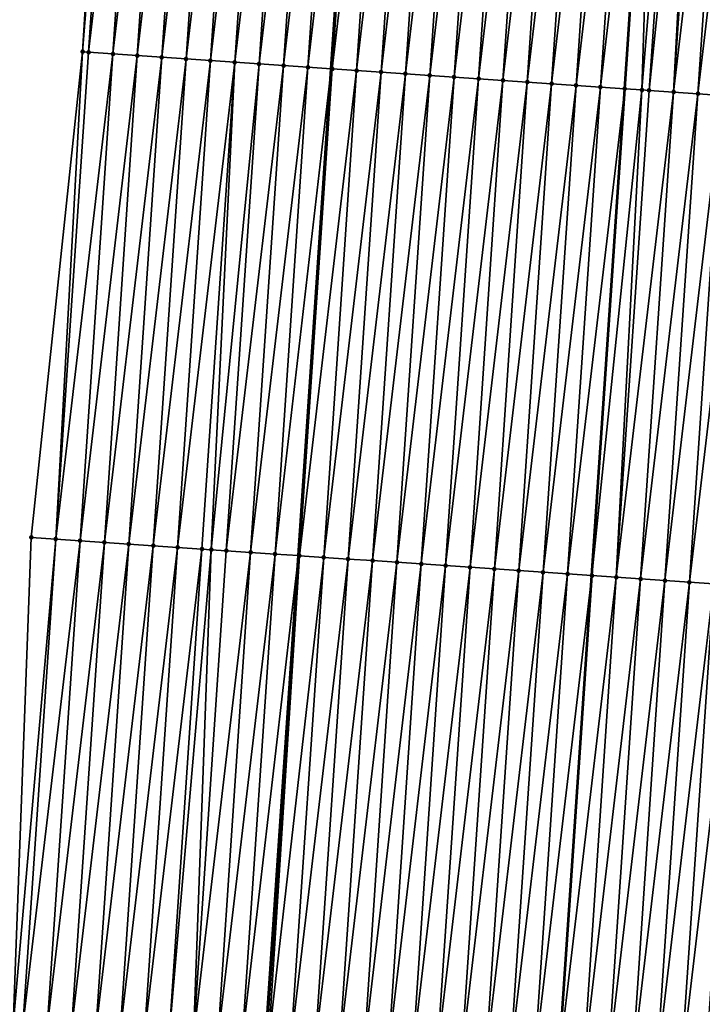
# Model space of a CAD drawing. Header units: feet. Extents: x 2017353 to 2024169, y 808050 to 818690.
# Tile 74 of 256: x 2023484 to 2023512, y 810565 to 810605. Entities that reach past the tile are written whole.
import ezdxf

# ---------------------------------------------------------------- set-up
doc = ezdxf.new("R2010")
doc.units = ezdxf.units.FT
doc.header["$MEASUREMENT"] = 0
for name, color, linetype, lineweight in [('EP_Travel Lane', 172, 'Continuous', 53), ('SB-Road Shots', 141, 'Continuous', 100), ('SB-Road X-Section', 40, 'Continuous', 13), ('STRIPING', 60, 'Continuous', 53)]:
    doc.layers.add(name, color=color, linetype=linetype, lineweight=lineweight)
doc.layers.add('I-77-MM15-17_SB-Surface-BORDER', color=7, linetype='Continuous')
doc.layers.add('I-77-MM15-17_SB-Surface-TIN', color=7, linetype='Continuous')

msp = doc.modelspace()

# ---------------------------------------------------------------- linework, layer by layer
at = {"layer": 'EP_Travel Lane'}
msp.add_polyline3d([(2023469.784128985, 810204.1947037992, 282.839761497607), (2023471.130267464, 810224.141126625, 283.4126442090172), (2023472.476396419, 810244.0874083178, 283.9903945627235), (2023473.82250021, 810264.0333171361, 284.5810141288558), (2023475.168578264, 810283.9788445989, 285.1847898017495), (2023476.514635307, 810303.9240607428, 285.7993069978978), (2023477.860630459, 810323.8683598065, 286.4454665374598), (2023479.204515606, 810343.8195448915, 287.1088536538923), (2023480.546517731, 810363.7631179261, 287.7819637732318), (2023481.888518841, 810383.7066758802, 288.4555210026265), (2023483.230534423, 810403.6504489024, 289.1227033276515), (2023484.572530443, 810423.593931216, 289.7985025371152), (2023485.914581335, 810443.5382289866, 290.4501309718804), (2023487.256602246, 810463.4820812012, 291.1149660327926), (2023488.59858096, 810483.4253063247, 291.7983885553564), (2023489.940554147, 810503.3684493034, 292.4842459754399), (2023491.282512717, 810523.3113750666, 293.1765417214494), (2023492.626747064, 810543.2490831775, 293.8839824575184), (2023493.972698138, 810563.1912010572, 294.5913844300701), (2023495.318671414, 810583.1336478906, 295.2893628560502), (2023496.664593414, 810603.0753350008, 296.0091055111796), (2023498.010531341, 810623.0172580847, 296.7220903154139), (2023499.356518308, 810642.9599077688, 297.4142535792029), (2023500.702539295, 810662.9030614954, 298.0919768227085)], dxfattribs=at)
at = {"layer": 'I-77-MM15-17_SB-Surface-BORDER', "color": 3, "linetype": 'Continuous', "lineweight": -3}
msp.add_polyline3d([(2023460.839457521, 810204.8036040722, 282.6239386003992), (2023463.267628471, 810224.6766781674, 283.2122942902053), (2023464.68031353, 810244.6190876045, 283.7690320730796), (2023465.439924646, 810264.6055332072, 284.3244868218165), (2023466.023018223, 810284.6036862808, 284.8862855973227), (2023466.811052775, 810304.5869526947, 285.4851607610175), (2023468.113836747, 810324.533484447, 286.1546254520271), (2023469.170840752, 810344.509888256, 286.8399837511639), (2023470.553160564, 810364.4496269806, 287.5454607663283), (2023472.09194901, 810384.3798228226, 288.2190576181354), (2023473.877589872, 810404.2938577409, 288.8749805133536), (2023474.53254121, 810424.2858389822, 289.4961229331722), (2023476.681966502, 810444.1747151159, 290.1656138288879), (2023478.13050133, 810464.1112113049, 290.8341170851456), (2023479.325410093, 810484.0641720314, 291.5249052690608), (2023479.936919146, 810504.0564391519, 292.2246402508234), (2023480.778996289, 810524.0325842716, 292.938175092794), (2023481.500900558, 810544.008475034, 293.6422210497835), (2023483.641229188, 810563.8962619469, 294.3700484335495), (2023484.387689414, 810583.879758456, 295.0512913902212), (2023486.48561982, 810603.770196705, 295.7851122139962), (2023487.708101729, 810623.7202295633, 296.5044481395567), (2023489.552014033, 810643.6296127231, 297.1869156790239), (2023490.940363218, 810663.5704841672, 297.8482512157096)], dxfattribs=at)
at = {"layer": 'I-77-MM15-17_SB-Surface-TIN', "color": 128, "linetype": 'Continuous', "lineweight": -3}
for points in [[(2023486.48561982, 810603.770196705, 295.7851122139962), (2023488.077209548, 810623.6949932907, 296.5136926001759), (2023487.708101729, 810623.7202295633, 296.5044481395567)], [(2023486.731295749, 810603.753427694, 295.7904638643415), (2023488.077209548, 810623.6949932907, 296.5136926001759), (2023486.48561982, 810603.770196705, 295.7851122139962)], [(2023486.731295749, 810603.753427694, 295.7904638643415), (2023489.074881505, 810623.6267920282, 296.5383781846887), (2023488.077209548, 810623.6949932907, 296.5136926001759)], [(2023487.728973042, 810603.6853054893, 295.8128844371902), (2023489.074881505, 810623.6267920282, 296.5383781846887), (2023486.731295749, 810603.753427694, 295.7904638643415)], [(2023487.728973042, 810603.6853054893, 295.8128844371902), (2023490.072554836, 810623.5586111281, 296.5624803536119), (2023489.074881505, 810623.6267920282, 296.5383781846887)], [(2023487.728973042, 810603.6853054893, 295.8128844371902), (2023488.726647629, 810603.6171432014, 295.8364534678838), (2023490.072554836, 810623.5586111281, 296.5624803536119)], [(2023488.726647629, 810603.6171432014, 295.8364534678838), (2023491.070219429, 810623.4903007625, 296.5902919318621), (2023490.072554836, 810623.5586111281, 296.5624803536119)], [(2023488.726647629, 810603.6171432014, 295.8364534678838), (2023489.724317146, 810603.5489057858, 295.8621750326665), (2023491.070219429, 810623.4903007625, 296.5902919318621)], [(2023489.724317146, 810603.5489057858, 295.8621750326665), (2023492.067887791, 810623.4220462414, 296.6165034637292), (2023491.070219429, 810623.4903007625, 296.5902919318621)], [(2023489.724317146, 810603.5489057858, 295.8621750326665), (2023490.721986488, 810603.4806657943, 295.887970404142), (2023492.067887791, 810623.4220462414, 296.6165034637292)], [(2023490.721986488, 810603.4806657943, 295.887970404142), (2023493.065571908, 810623.3540251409, 296.6360271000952), (2023492.067887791, 810623.4220462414, 296.6165034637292)], [(2023490.721986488, 810603.4806657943, 295.887970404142), (2023491.719663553, 810603.4125402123, 295.910487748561), (2023493.065571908, 810623.3540251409, 296.6360271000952)], [(2023491.719663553, 810603.4125402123, 295.910487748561), (2023494.063257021, 810623.2860188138, 296.6551274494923), (2023493.065571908, 810623.3540251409, 296.6360271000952)], [(2023491.719663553, 810603.4125402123, 295.910487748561), (2023492.717336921, 810603.3443598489, 295.9345746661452), (2023494.063257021, 810623.2860188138, 296.6551274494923)], [(2023492.717336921, 810603.3443598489, 295.9345746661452), (2023495.060948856, 810623.2181120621, 296.6713748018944), (2023494.063257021, 810623.2860188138, 296.6551274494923)], [(2023492.717336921, 810603.3443598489, 295.9345746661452), (2023493.715019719, 810603.276319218, 295.9546580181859), (2023495.060948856, 810623.2181120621, 296.6713748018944)], [(2023493.715019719, 810603.276319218, 295.9546580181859), (2023496.058641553, 810623.1502180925, 296.6872559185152), (2023495.060948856, 810623.2181120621, 296.6713748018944)], [(2023493.715019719, 810603.276319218, 295.9546580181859), (2023494.712712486, 810603.2084262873, 295.9705094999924), (2023496.058641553, 810623.1502180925, 296.6872559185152)], [(2023494.712712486, 810603.2084262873, 295.9705094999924), (2023497.056325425, 810623.0821933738, 296.7068832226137), (2023496.058641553, 810623.1502180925, 296.6872559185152)], [(2023494.712712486, 810603.2084262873, 295.9705094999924), (2023495.710398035, 810603.1404264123, 295.9894251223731), (2023497.056325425, 810623.0821933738, 296.7068832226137)], [(2023495.710398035, 810603.1404264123, 295.9894251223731), (2023498.010531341, 810623.0172580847, 296.7220903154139), (2023497.056325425, 810623.0821933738, 296.7068832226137)], [(2023495.710398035, 810603.1404264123, 295.9894251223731), (2023496.664593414, 810603.0753350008, 296.0091055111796), (2023498.010531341, 810623.0172580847, 296.7220903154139)], [(2023498.054018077, 810623.0142987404, 296.7227833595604), (2023498.010531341, 810623.0172580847, 296.7220903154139), (2023496.664593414, 810603.0753350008, 296.0091055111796)], [(2023496.70807967, 810603.0723685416, 296.0100024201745), (2023498.054018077, 810623.0142987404, 296.7227833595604), (2023496.664593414, 810603.0753350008, 296.0091055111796)], [(2023496.70807967, 810603.0723685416, 296.0100024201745), (2023499.051718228, 810622.9465152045, 296.7355003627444), (2023498.054018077, 810623.0142987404, 296.7227833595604)], [(2023496.70807967, 810603.0723685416, 296.0100024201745), (2023497.705772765, 810603.0044804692, 296.0257147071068), (2023499.051718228, 810622.9465152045, 296.7355003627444)], [(2023497.705772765, 810603.0044804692, 296.0257147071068), (2023500.049410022, 810622.8786078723, 296.7517643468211), (2023499.051718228, 810622.9465152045, 296.7355003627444)], [(2023497.705772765, 810603.0044804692, 296.0257147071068), (2023498.703459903, 810602.936504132, 296.0439559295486), (2023500.049410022, 810622.8786078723, 296.7517643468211)], [(2023498.703459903, 810602.936504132, 296.0439559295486), (2023501.047103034, 810622.8107185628, 296.7675119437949), (2023500.049410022, 810622.8786078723, 296.7517643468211)], [(2023498.703459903, 810602.936504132, 296.0439559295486), (2023499.701153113, 810602.8686177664, 296.0596193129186), (2023501.047103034, 810622.8107185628, 296.7675119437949)], [(2023499.701153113, 810602.8686177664, 296.0596193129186), (2023502.044796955, 810622.742842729, 296.7828734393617), (2023501.047103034, 810622.8107185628, 296.7675119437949)], [(2023499.701153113, 810602.8686177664, 296.0596193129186), (2023500.698845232, 810602.8007152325, 296.0757459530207), (2023502.044796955, 810622.742842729, 296.7828734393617)], [(2023500.698845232, 810602.8007152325, 296.0757459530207), (2023503.042484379, 810622.6748706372, 296.800992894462), (2023502.044796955, 810622.742842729, 296.7828734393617)], [(2023500.698845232, 810602.8007152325, 296.0757459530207), (2023501.696530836, 810602.7327161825, 296.0946379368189), (2023503.042484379, 810622.6748706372, 296.800992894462)], [(2023501.696530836, 810602.7327161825, 296.0946379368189), (2023504.040169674, 810622.6068669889, 296.8200164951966), (2023503.042484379, 810622.6748706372, 296.800992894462)], [(2023501.696530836, 810602.7327161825, 296.0946379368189), (2023502.694215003, 810602.664695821, 296.1141405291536), (2023504.040169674, 810622.6068669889, 296.8200164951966)], [(2023502.694215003, 810602.664695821, 296.1141405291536), (2023505.037871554, 810622.5391090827, 296.831999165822), (2023504.040169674, 810622.6068669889, 296.8200164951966)], [(2023502.694215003, 810602.664695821, 296.1141405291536), (2023503.691910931, 810602.5968497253, 296.1286501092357), (2023505.037871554, 810622.5391090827, 296.831999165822)], [(2023503.691910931, 810602.5968497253, 296.1286501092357), (2023506.035562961, 810622.4711960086, 296.848427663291), (2023505.037871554, 810622.5391090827, 296.831999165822)], [(2023503.691910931, 810602.5968497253, 296.1286501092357), (2023504.689599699, 810602.5288975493, 296.1461990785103), (2023506.035562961, 810622.4711960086, 296.848427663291)], [(2023504.689599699, 810602.5288975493, 296.1461990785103), (2023507.033250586, 810622.4032268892, 296.8664619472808), (2023506.035562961, 810622.4711960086, 296.848427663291)], [(2023504.689599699, 810602.5288975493, 296.1461990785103), (2023505.687288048, 810602.4609391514, 296.1639263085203), (2023507.033250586, 810622.4032268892, 296.8664619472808)], [(2023505.687288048, 810602.4609391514, 296.1639263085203), (2023508.030936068, 810622.3352260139, 296.8854061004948), (2023507.033250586, 810622.4032268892, 296.8664619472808)], [(2023505.687288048, 810602.4609391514, 296.1639263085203), (2023506.684964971, 810602.3928114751, 296.1865036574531), (2023508.030936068, 810622.3352260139, 296.8854061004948)], [(2023506.684964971, 810602.3928114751, 296.1865036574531), (2023509.028627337, 810622.2673108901, 296.9018933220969), (2023508.030936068, 810622.3352260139, 296.8854061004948)], [(2023506.684964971, 810602.3928114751, 296.1865036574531), (2023507.682654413, 810602.3248692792, 296.2037666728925), (2023509.028627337, 810622.2673108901, 296.9018933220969)], [(2023507.682654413, 810602.3248692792, 296.2037666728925), (2023510.026311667, 810622.1992929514, 296.921326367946), (2023509.028627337, 810622.2673108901, 296.9018933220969)], [(2023507.682654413, 810602.3248692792, 296.2037666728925), (2023508.680327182, 810602.2566800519, 296.2281075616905), (2023510.026311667, 810622.1992929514, 296.921326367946)], [(2023509.38129527, 810602.2086743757, 296.2479392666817), (2023510.026311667, 810622.1992929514, 296.921326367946), (2023508.680327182, 810602.2566800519, 296.2281075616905)], [(2023509.38129527, 810602.2086743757, 296.2479392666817), (2023511.023984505, 810622.1311047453, 296.9456378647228), (2023510.026311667, 810622.1992929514, 296.921326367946)], [(2023509.38129527, 810602.2086743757, 296.2479392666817), (2023509.677994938, 810602.1884165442, 296.2545767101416), (2023511.023984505, 810622.1311047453, 296.9456378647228)], [(2023509.677994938, 810602.1884165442, 296.2545767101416), (2023511.733886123, 810622.0826310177, 296.9616219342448), (2023511.023984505, 810622.1311047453, 296.9456378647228)], [(2023509.677994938, 810602.1884165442, 296.2545767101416), (2023510.675679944, 810602.1204086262, 296.2737227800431), (2023511.733886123, 810622.0826310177, 296.9616219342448)], [(2023510.675679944, 810602.1204086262, 296.2737227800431), (2023512.021662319, 810622.0629902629, 296.9678370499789), (2023511.733886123, 810622.0826310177, 296.9616219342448)], [(2023510.675679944, 810602.1204086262, 296.2737227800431), (2023513.019349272, 810621.9950111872, 296.986156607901), (2023512.021662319, 810622.0629902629, 296.9678370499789)], [(2023510.675679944, 810602.1204086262, 296.2737227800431), (2023511.673367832, 810602.0524434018, 296.2916456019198), (2023513.019349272, 810621.9950111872, 296.986156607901)], [(2023511.673367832, 810602.0524434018, 296.2916456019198), (2023514.017035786, 810621.9270256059, 297.0046625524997), (2023513.019349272, 810621.9950111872, 296.986156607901)], [(2023511.673367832, 810602.0524434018, 296.2916456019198), (2023512.671064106, 810601.9846024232, 296.3060085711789), (2023514.017035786, 810621.9270256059, 297.0046625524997)], [(2023485.385369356, 810583.8116755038, 295.0725871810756), (2023486.48561982, 810603.770196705, 295.7851122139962), (2023484.387689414, 810583.879758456, 295.0512913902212)], [(2023485.385369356, 810583.8116755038, 295.0725871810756), (2023486.731295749, 810603.753427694, 295.7904638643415), (2023486.48561982, 810603.770196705, 295.7851122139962)], [(2023485.385369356, 810583.8116755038, 295.0725871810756), (2023487.728973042, 810603.6853054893, 295.8128844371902), (2023486.731295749, 810603.753427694, 295.7904638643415)], [(2023486.383043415, 810583.7435053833, 295.0963804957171), (2023487.728973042, 810603.6853054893, 295.8128844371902), (2023485.385369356, 810583.8116755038, 295.0725871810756)], [(2023486.383043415, 810583.7435053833, 295.0963804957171), (2023488.726647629, 810603.6171432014, 295.8364534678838), (2023487.728973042, 810603.6853054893, 295.8128844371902)], [(2023486.383043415, 810583.7435053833, 295.0963804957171), (2023487.380717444, 810583.6753348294, 295.1201862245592), (2023488.726647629, 810603.6171432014, 295.8364534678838)], [(2023487.380717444, 810583.6753348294, 295.1201862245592), (2023489.724317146, 810603.5489057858, 295.8621750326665), (2023488.726647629, 810603.6171432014, 295.8364534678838)], [(2023487.380717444, 810583.6753348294, 295.1201862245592), (2023488.378388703, 810583.6071232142, 295.1451684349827), (2023489.724317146, 810603.5489057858, 295.8621750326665)], [(2023488.378388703, 810583.6071232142, 295.1451684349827), (2023490.721986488, 810603.4806657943, 295.887970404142), (2023489.724317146, 810603.5489057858, 295.8621750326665)], [(2023488.378388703, 810583.6071232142, 295.1451684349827), (2023489.376053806, 810583.5388204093, 295.1727633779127), (2023490.721986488, 810603.4806657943, 295.887970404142)], [(2023489.376053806, 810583.5388204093, 295.1727633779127), (2023491.719663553, 810603.4125402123, 295.910487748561), (2023490.721986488, 810603.4806657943, 295.887970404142)], [(2023489.376053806, 810583.5388204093, 295.1727633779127), (2023490.37373794, 810583.4707995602, 295.1922798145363), (2023491.719663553, 810603.4125402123, 295.910487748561)], [(2023490.37373794, 810583.4707995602, 295.1922798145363), (2023492.717336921, 810603.3443598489, 295.9345746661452), (2023491.719663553, 810603.4125402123, 295.910487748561)], [(2023490.37373794, 810583.4707995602, 295.1922798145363), (2023491.371417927, 810583.4027172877, 295.2135561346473), (2023492.717336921, 810603.3443598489, 295.9345746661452)], [(2023491.371417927, 810583.4027172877, 295.2135561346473), (2023491.756506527, 810583.376420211, 295.2222933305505), (2023492.717336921, 810603.3443598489, 295.9345746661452)], [(2023491.756506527, 810583.376420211, 295.2222933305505), (2023493.715019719, 810603.276319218, 295.9546580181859), (2023492.717336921, 810603.3443598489, 295.9345746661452)], [(2023491.756506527, 810583.376420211, 295.2222933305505), (2023492.369098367, 810583.3346417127, 295.2346405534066), (2023493.715019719, 810603.276319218, 295.9546580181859)], [(2023492.369098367, 810583.3346417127, 295.2346405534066), (2023494.712712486, 810603.2084262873, 295.9705094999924), (2023493.715019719, 810603.276319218, 295.9546580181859)], [(2023492.369098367, 810583.3346417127, 295.2346405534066), (2023493.366781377, 810583.2666042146, 295.2546340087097), (2023494.712712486, 810603.2084262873, 295.9705094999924)], [(2023493.366781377, 810583.2666042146, 295.2546340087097), (2023495.710398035, 810603.1404264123, 295.9894251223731), (2023494.712712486, 810603.2084262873, 295.9705094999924)], [(2023493.366781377, 810583.2666042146, 295.2546340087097), (2023494.364473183, 810583.1986970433, 295.2708933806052), (2023495.710398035, 810603.1404264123, 295.9894251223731)], [(2023494.364473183, 810583.1986970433, 295.2708933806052), (2023496.664593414, 810603.0753350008, 296.0091055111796), (2023495.710398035, 810603.1404264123, 295.9894251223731)], [(2023494.364473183, 810583.1986970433, 295.2708933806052), (2023495.318671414, 810583.1336478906, 295.2893628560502), (2023496.664593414, 810603.0753350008, 296.0091055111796)], [(2023496.70807967, 810603.0723685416, 296.0100024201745), (2023496.664593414, 810603.0753350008, 296.0091055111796), (2023495.318671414, 810583.1336478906, 295.2893628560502)], [(2023495.3621578, 810583.1306833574, 295.2902045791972), (2023496.70807967, 810603.0723685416, 296.0100024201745), (2023495.318671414, 810583.1336478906, 295.2893628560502)], [(2023495.3621578, 810583.1306833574, 295.2902045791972), (2023497.705772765, 810603.0044804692, 296.0257147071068), (2023496.70807967, 810603.0723685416, 296.0100024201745)], [(2023495.3621578, 810583.1306833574, 295.2902045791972), (2023496.35985287, 810583.0628245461, 295.305078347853), (2023497.705772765, 810603.0044804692, 296.0257147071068)], [(2023496.35985287, 810583.0628245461, 295.305078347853), (2023498.703459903, 810602.936504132, 296.0439559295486), (2023497.705772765, 810603.0044804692, 296.0257147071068)], [(2023496.35985287, 810583.0628245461, 295.305078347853), (2023497.357538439, 810582.9948249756, 295.3239851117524), (2023498.703459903, 810602.936504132, 296.0439559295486)], [(2023497.357538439, 810582.9948249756, 295.3239851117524), (2023499.701153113, 810602.8686177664, 296.0596193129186), (2023498.703459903, 810602.936504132, 296.0439559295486)], [(2023497.357538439, 810582.9948249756, 295.3239851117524), (2023498.355222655, 810582.9268053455, 295.34346661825), (2023499.701153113, 810602.8686177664, 296.0596193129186)], [(2023498.355222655, 810582.9268053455, 295.34346661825), (2023500.698845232, 810602.8007152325, 296.0757459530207), (2023499.701153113, 810602.8686177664, 296.0596193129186)], [(2023498.355222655, 810582.9268053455, 295.34346661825), (2023499.352902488, 810582.8587207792, 295.3648086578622), (2023500.698845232, 810602.8007152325, 296.0757459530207)], [(2023499.352902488, 810582.8587207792, 295.3648086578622), (2023501.696530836, 810602.7327161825, 296.0946379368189), (2023500.698845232, 810602.8007152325, 296.0757459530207)], [(2023499.352902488, 810582.8587207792, 295.3648086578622), (2023500.350583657, 810582.7906560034, 295.3855836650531), (2023501.696530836, 810602.7327161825, 296.0946379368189)], [(2023500.350583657, 810582.7906560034, 295.3855836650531), (2023502.694215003, 810602.664695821, 296.1141405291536), (2023501.696530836, 810602.7327161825, 296.0946379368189)], [(2023500.350583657, 810582.7906560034, 295.3855836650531), (2023501.348271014, 810582.7226829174, 295.4037316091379), (2023502.694215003, 810602.664695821, 296.1141405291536)], [(2023501.348271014, 810582.7226829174, 295.4037316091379), (2023503.691910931, 810602.5968497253, 296.1286501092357), (2023502.694215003, 810602.664695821, 296.1141405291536)], [(2023501.348271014, 810582.7226829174, 295.4037316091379), (2023502.345959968, 810582.6547334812, 295.4212019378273), (2023503.691910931, 810602.5968497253, 296.1286501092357)], [(2023502.345959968, 810582.6547334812, 295.4212019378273), (2023504.689599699, 810602.5288975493, 296.1461990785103), (2023503.691910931, 810602.5968497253, 296.1286501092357)], [(2023502.345959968, 810582.6547334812, 295.4212019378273), (2023503.343645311, 810582.5867305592, 295.4402047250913), (2023504.689599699, 810602.5288975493, 296.1461990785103)], [(2023503.343645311, 810582.5867305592, 295.4402047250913), (2023505.687288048, 810602.4609391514, 296.1639263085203), (2023504.689599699, 810602.5288975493, 296.1461990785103)], [(2023503.343645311, 810582.5867305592, 295.4402047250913), (2023504.341329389, 810582.5187089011, 295.4597443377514), (2023505.687288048, 810602.4609391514, 296.1639263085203)], [(2023504.341329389, 810582.5187089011, 295.4597443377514), (2023506.684964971, 810602.3928114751, 296.1865036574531), (2023505.687288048, 810602.4609391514, 296.1639263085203)], [(2023504.341329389, 810582.5187089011, 295.4597443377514), (2023505.339001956, 810582.4505166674, 295.4841712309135), (2023506.684964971, 810602.3928114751, 296.1865036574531)], [(2023505.339001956, 810582.4505166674, 295.4841712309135), (2023507.682654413, 810602.3248692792, 296.2037666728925), (2023506.684964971, 810602.3928114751, 296.1865036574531)], [(2023505.339001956, 810582.4505166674, 295.4841712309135), (2023506.336683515, 810582.3824576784, 295.5047804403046), (2023507.682654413, 810602.3248692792, 296.2037666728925)], [(2023506.336683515, 810582.3824576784, 295.5047804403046), (2023508.680327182, 810602.2566800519, 296.2281075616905), (2023507.682654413, 810602.3248692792, 296.2037666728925)], [(2023506.336683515, 810582.3824576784, 295.5047804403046), (2023507.334361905, 810582.3143517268, 295.5267352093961), (2023508.680327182, 810602.2566800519, 296.2281075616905)], [(2023509.38129527, 810602.2086743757, 296.2479392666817), (2023508.680327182, 810602.2566800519, 296.2281075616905), (2023507.334361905, 810582.3143517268, 295.5267352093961)], [(2023508.332036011, 810582.2461823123, 295.5505082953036), (2023509.38129527, 810602.2086743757, 296.2479392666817), (2023507.334361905, 810582.3143517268, 295.5267352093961)], [(2023508.332036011, 810582.2461823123, 295.5505082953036), (2023509.677994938, 810602.1884165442, 296.2545767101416), (2023509.38129527, 810602.2086743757, 296.2479392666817)], [(2023508.332036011, 810582.2461823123, 295.5505082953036), (2023510.675679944, 810602.1204086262, 296.2737227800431), (2023509.677994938, 810602.1884165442, 296.2545767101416)], [(2023508.332036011, 810582.2461823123, 295.5505082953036), (2023509.329719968, 810582.1781588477, 295.5700996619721), (2023510.675679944, 810602.1204086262, 296.2737227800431)], [(2023509.329719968, 810582.1781588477, 295.5700996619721), (2023511.673367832, 810602.0524434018, 296.2916456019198), (2023510.675679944, 810602.1204086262, 296.2737227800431)], [(2023509.329719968, 810582.1781588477, 295.5700996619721), (2023510.327410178, 810582.1102280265, 295.5870366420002), (2023511.673367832, 810602.0524434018, 296.2916456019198)], [(2023510.327410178, 810582.1102280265, 295.5870366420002), (2023512.671064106, 810601.9846024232, 296.3060085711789), (2023511.673367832, 810602.0524434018, 296.2916456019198)], [(2023510.327410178, 810582.1102280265, 295.5870366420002), (2023511.325105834, 810582.0423778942, 295.6016617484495), (2023512.671064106, 810601.9846024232, 296.3060085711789)], [(2023511.325105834, 810582.0423778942, 295.6016617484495), (2023513.668753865, 810601.91666493, 296.3231368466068), (2023512.671064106, 810601.9846024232, 296.3060085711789)], [(2023511.325105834, 810582.0423778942, 295.6016617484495), (2023512.32279376, 810581.9744132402, 295.6195680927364), (2023513.668753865, 810601.91666493, 296.3231368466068)], [(2023483.641229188, 810563.8962619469, 294.3700484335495), (2023485.385369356, 810583.8116755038, 295.0725871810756), (2023484.387689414, 810583.879758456, 295.0512913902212)], [(2023484.039386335, 810563.8690842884, 294.3787442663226), (2023485.385369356, 810583.8116755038, 295.0725871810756), (2023483.641229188, 810563.8962619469, 294.3700484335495)], [(2023484.039386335, 810563.8690842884, 294.3787442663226), (2023486.383043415, 810583.7435053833, 295.0963804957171), (2023485.385369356, 810583.8116755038, 295.0725871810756)], [(2023485.037063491, 810563.800960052, 294.4012230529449), (2023486.383043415, 810583.7435053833, 295.0963804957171), (2023484.039386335, 810563.8690842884, 294.3787442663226)], [(2023485.037063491, 810563.800960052, 294.4012230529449), (2023487.380717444, 810583.6753348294, 295.1201862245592), (2023486.383043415, 810583.7435053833, 295.0963804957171)], [(2023485.037063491, 810563.800960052, 294.4012230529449), (2023486.034739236, 810563.7328149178, 294.42430059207), (2023487.380717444, 810583.6753348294, 295.1201862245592)], [(2023486.034739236, 810563.7328149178, 294.42430059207), (2023488.378388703, 810583.6071232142, 295.1451684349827), (2023487.380717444, 810583.6753348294, 295.1201862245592)], [(2023486.034739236, 810563.7328149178, 294.42430059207), (2023487.032414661, 810563.6646650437, 294.4475139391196), (2023488.378388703, 810583.6071232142, 295.1451684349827)], [(2023487.032414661, 810563.6646650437, 294.4475139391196), (2023489.376053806, 810583.5388204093, 295.1727633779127), (2023488.378388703, 810583.6071232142, 295.1451684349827)], [(2023487.032414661, 810563.6646650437, 294.4475139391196), (2023488.030086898, 810563.5964679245, 294.4720809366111), (2023489.376053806, 810583.5388204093, 295.1727633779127)], [(2023488.030086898, 810563.5964679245, 294.4720809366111), (2023490.37373794, 810583.4707995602, 295.1922798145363), (2023489.376053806, 810583.5388204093, 295.1727633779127)], [(2023488.030086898, 810563.5964679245, 294.4720809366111), (2023489.027767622, 810563.52839656, 294.4930448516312), (2023490.37373794, 810583.4707995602, 295.1922798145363)], [(2023489.027767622, 810563.52839656, 294.4930448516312), (2023491.371417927, 810583.4027172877, 295.2135561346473), (2023490.37373794, 810583.4707995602, 295.1922798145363)], [(2023489.027767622, 810563.52839656, 294.4930448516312), (2023490.02545179, 810563.4603762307, 294.512546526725), (2023491.371417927, 810583.4027172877, 295.2135561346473)], [(2023490.02545179, 810563.4603762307, 294.512546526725), (2023491.756506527, 810583.376420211, 295.2222933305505), (2023491.371417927, 810583.4027172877, 295.2135561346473)], [(2023490.02545179, 810563.4603762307, 294.512546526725), (2023491.02313838, 810563.392391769, 294.5310205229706), (2023491.756506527, 810583.376420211, 295.2222933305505)], [(2023491.02313838, 810563.392391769, 294.5310205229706), (2023492.369098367, 810583.3346417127, 295.2346405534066), (2023491.756506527, 810583.376420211, 295.2222933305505)], [(2023491.02313838, 810563.392391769, 294.5310205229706), (2023493.366781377, 810583.2666042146, 295.2546340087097), (2023492.369098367, 810583.3346417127, 295.2346405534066)], [(2023491.02313838, 810563.392391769, 294.5310205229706), (2023492.020828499, 810563.3244596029, 294.5479961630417), (2023493.366781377, 810583.2666042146, 295.2546340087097)], [(2023492.020828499, 810563.3244596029, 294.5479961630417), (2023494.364473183, 810583.1986970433, 295.2708933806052), (2023493.366781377, 810583.2666042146, 295.2546340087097)], [(2023492.020828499, 810563.3244596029, 294.5479961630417), (2023493.01851107, 810563.2564156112, 294.5681757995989), (2023494.364473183, 810583.1986970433, 295.2708933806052)], [(2023493.01851107, 810563.2564156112, 294.5681757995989), (2023495.318671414, 810583.1336478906, 295.2893628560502), (2023494.364473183, 810583.1986970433, 295.2708933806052)], [(2023493.01851107, 810563.2564156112, 294.5681757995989), (2023493.972698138, 810563.1912010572, 294.5913844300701), (2023495.318671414, 810583.1336478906, 295.2893628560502)], [(2023495.3621578, 810583.1306833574, 295.2902045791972), (2023495.318671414, 810583.1336478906, 295.2893628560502), (2023493.972698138, 810563.1912010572, 294.5913844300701)], [(2023494.016184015, 810563.1882289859, 294.592442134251), (2023495.3621578, 810583.1306833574, 295.2902045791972), (2023493.972698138, 810563.1912010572, 294.5913844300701)], [(2023494.016184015, 810563.1882289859, 294.592442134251), (2023494.092541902, 810563.1830169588, 294.5941081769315), (2023495.3621578, 810583.1306833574, 295.2902045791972)], [(2023494.092541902, 810563.1830169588, 294.5941081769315), (2023496.35985287, 810583.0628245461, 295.305078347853), (2023495.3621578, 810583.1306833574, 295.2902045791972)], [(2023494.092541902, 810563.1830169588, 294.5941081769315), (2023495.013868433, 810563.120212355, 294.6118378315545), (2023496.35985287, 810583.0628245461, 295.305078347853)], [(2023495.013868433, 810563.120212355, 294.6118378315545), (2023497.357538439, 810582.9948249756, 295.3239851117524), (2023496.35985287, 810583.0628245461, 295.305078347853)], [(2023495.013868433, 810563.120212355, 294.6118378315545), (2023496.011555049, 810563.0522282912, 294.6303004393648), (2023497.357538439, 810582.9948249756, 295.3239851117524)], [(2023496.011555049, 810563.0522282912, 294.6303004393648), (2023498.355222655, 810582.9268053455, 295.34346661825), (2023497.357538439, 810582.9948249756, 295.3239851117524)], [(2023496.011555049, 810563.0522282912, 294.6303004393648), (2023497.009252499, 810562.9844047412, 294.6441640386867), (2023498.355222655, 810582.9268053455, 295.34346661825)], [(2023497.009252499, 810562.9844047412, 294.6441640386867), (2023499.352902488, 810582.8587207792, 295.3648086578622), (2023498.355222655, 810582.9268053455, 295.34346661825)], [(2023497.009252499, 810562.9844047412, 294.6441640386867), (2023498.006942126, 810562.916465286, 294.6613485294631), (2023499.352902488, 810582.8587207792, 295.3648086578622)], [(2023498.006942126, 810562.916465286, 294.6613485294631), (2023500.350583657, 810582.7906560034, 295.3855836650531), (2023499.352902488, 810582.8587207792, 295.3648086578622)], [(2023498.006942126, 810562.916465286, 294.6613485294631), (2023499.004627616, 810562.8484645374, 294.680289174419), (2023500.350583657, 810582.7906560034, 295.3855836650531)], [(2023499.004627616, 810562.8484645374, 294.680289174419), (2023501.348271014, 810582.7226829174, 295.4037316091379), (2023500.350583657, 810582.7906560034, 295.3855836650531)], [(2023499.004627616, 810562.8484645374, 294.680289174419), (2023500.002317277, 810562.7805255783, 294.6974594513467), (2023501.348271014, 810582.7226829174, 295.4037316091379)], [(2023500.002317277, 810562.7805255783, 294.6974594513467), (2023502.345959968, 810582.6547334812, 295.4212019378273), (2023501.348271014, 810582.7226829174, 295.4037316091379)], [(2023500.002317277, 810562.7805255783, 294.6974594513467), (2023501.000004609, 810562.7125521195, 294.7156181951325), (2023502.345959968, 810582.6547334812, 295.4212019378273)], [(2023501.000004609, 810562.7125521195, 294.7156181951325), (2023503.343645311, 810582.5867305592, 295.4402047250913), (2023502.345959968, 810582.6547334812, 295.4212019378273)], [(2023501.000004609, 810562.7125521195, 294.7156181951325), (2023501.997688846, 810562.6445328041, 294.735090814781), (2023503.343645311, 810582.5867305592, 295.4402047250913)], [(2023501.997688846, 810562.6445328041, 294.735090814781), (2023504.341329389, 810582.5187089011, 295.4597443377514), (2023503.343645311, 810582.5867305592, 295.4402047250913)], [(2023501.997688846, 810562.6445328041, 294.735090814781), (2023502.995377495, 810562.5765788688, 294.7526901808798), (2023504.341329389, 810582.5187089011, 295.4597443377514)], [(2023502.995377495, 810562.5765788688, 294.7526901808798), (2023505.339001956, 810582.4505166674, 295.4841712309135), (2023504.341329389, 810582.5187089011, 295.4597443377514)], [(2023502.995377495, 810562.5765788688, 294.7526901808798), (2023503.993058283, 810562.508508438, 294.7736273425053), (2023505.339001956, 810582.4505166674, 295.4841712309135)], [(2023503.993058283, 810562.508508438, 294.7736273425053), (2023506.336683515, 810582.3824576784, 295.5047804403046), (2023505.339001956, 810582.4505166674, 295.4841712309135)], [(2023503.993058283, 810562.508508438, 294.7736273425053), (2023504.990743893, 810562.4405094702, 294.7925169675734), (2023506.336683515, 810582.3824576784, 295.5047804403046)], [(2023504.990743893, 810562.4405094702, 294.7925169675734), (2023507.334361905, 810582.3143517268, 295.5267352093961), (2023506.336683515, 810582.3824576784, 295.5047804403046)], [(2023504.990743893, 810562.4405094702, 294.7925169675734), (2023505.988423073, 810562.3724152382, 294.8141360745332), (2023507.334361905, 810582.3143517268, 295.5267352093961)], [(2023508.332036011, 810582.2461823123, 295.5505082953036), (2023507.334361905, 810582.3143517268, 295.5267352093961), (2023505.988423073, 810562.3724152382, 294.8141360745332)], [(2023506.986091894, 810562.3041675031, 294.8401533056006), (2023508.332036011, 810582.2461823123, 295.5505082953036), (2023505.988423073, 810562.3724152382, 294.8141360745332)], [(2023506.986091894, 810562.3041675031, 294.8401533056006), (2023509.329719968, 810582.1781588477, 295.5700996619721), (2023508.332036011, 810582.2461823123, 295.5505082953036)], [(2023506.986091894, 810562.3041675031, 294.8401533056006), (2023507.983769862, 810562.2360553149, 294.8622868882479), (2023509.329719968, 810582.1781588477, 295.5700996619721)], [(2023507.983769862, 810562.2360553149, 294.8622868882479), (2023510.327410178, 810582.1102280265, 295.5870366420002), (2023509.329719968, 810582.1781588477, 295.5700996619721)], [(2023507.983769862, 810562.2360553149, 294.8622868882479), (2023508.981458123, 810562.1680956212, 294.8800512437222), (2023510.327410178, 810582.1102280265, 295.5870366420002)], [(2023508.981458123, 810562.1680956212, 294.8800512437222), (2023511.325105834, 810582.0423778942, 295.6016617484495), (2023510.327410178, 810582.1102280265, 295.5870366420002)], [(2023508.981458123, 810562.1680956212, 294.8800512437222), (2023509.97914973, 810562.1001854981, 294.8963953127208), (2023511.325105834, 810582.0423778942, 295.6016617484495)], [(2023509.97914973, 810562.1001854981, 294.8963953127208), (2023512.32279376, 810581.9744132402, 295.6195680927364), (2023511.325105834, 810582.0423778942, 295.6016617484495)], [(2023509.97914973, 810562.1001854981, 294.8963953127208), (2023510.976841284, 810562.0322745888, 294.9127619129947), (2023512.32279376, 810581.9744132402, 295.6195680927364)], [(2023510.976841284, 810562.0322745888, 294.9127619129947), (2023513.32049202, 810581.9066016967, 295.6330875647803), (2023512.32279376, 810581.9744132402, 295.6195680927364)], [(2023510.976841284, 810562.0322745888, 294.9127619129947), (2023511.974540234, 810561.9644732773, 294.9259883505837), (2023513.32049202, 810581.9066016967, 295.6330875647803)]]:
    msp.add_3dface(points, dxfattribs=at)
at = {"layer": 'SB-Road Shots', "lineweight": 100}
for p in [(2023486.48561982, 810603.770196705, 295.7851122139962), (2023486.731295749, 810603.753427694, 295.7904638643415), (2023487.728973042, 810603.6853054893, 295.8128844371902), (2023488.726647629, 810603.6171432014, 295.8364534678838), (2023489.724317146, 810603.5489057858, 295.8621750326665), (2023490.721986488, 810603.4806657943, 295.887970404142), (2023491.719663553, 810603.4125402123, 295.910487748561), (2023492.717336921, 810603.3443598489, 295.9345746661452), (2023493.715019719, 810603.276319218, 295.9546580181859), (2023494.712712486, 810603.2084262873, 295.9705094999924), (2023495.710398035, 810603.1404264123, 295.9894251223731), (2023496.70807967, 810603.0723685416, 296.0100024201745), (2023497.705772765, 810603.0044804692, 296.0257147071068), (2023498.703459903, 810602.936504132, 296.0439559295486), (2023499.701153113, 810602.8686177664, 296.0596193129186), (2023500.698845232, 810602.8007152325, 296.0757459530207), (2023501.696530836, 810602.7327161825, 296.0946379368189), (2023502.694215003, 810602.664695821, 296.1141405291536), (2023503.691910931, 810602.5968497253, 296.1286501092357), (2023504.689599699, 810602.5288975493, 296.1461990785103), (2023505.687288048, 810602.4609391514, 296.1639263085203), (2023506.684964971, 810602.3928114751, 296.1865036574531), (2023507.682654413, 810602.3248692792, 296.2037666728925), (2023508.680327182, 810602.2566800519, 296.2281075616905), (2023509.38129527, 810602.2086743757, 296.2479392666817), (2023509.677994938, 810602.1884165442, 296.2545767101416), (2023510.675679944, 810602.1204086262, 296.2737227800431), (2023511.673367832, 810602.0524434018, 296.2916456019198), (2023484.387689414, 810583.879758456, 295.0512913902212), (2023485.385369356, 810583.8116755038, 295.0725871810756), (2023486.383043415, 810583.7435053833, 295.0963804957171), (2023487.380717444, 810583.6753348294, 295.1201862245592), (2023488.378388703, 810583.6071232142, 295.1451684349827), (2023489.376053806, 810583.5388204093, 295.1727633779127), (2023490.37373794, 810583.4707995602, 295.1922798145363), (2023491.371417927, 810583.4027172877, 295.2135561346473), (2023491.756506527, 810583.376420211, 295.2222933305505), (2023492.369098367, 810583.3346417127, 295.2346405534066), (2023493.366781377, 810583.2666042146, 295.2546340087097), (2023494.364473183, 810583.1986970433, 295.2708933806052), (2023495.3621578, 810583.1306833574, 295.2902045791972), (2023496.35985287, 810583.0628245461, 295.305078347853), (2023497.357538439, 810582.9948249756, 295.3239851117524), (2023498.355222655, 810582.9268053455, 295.34346661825), (2023499.352902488, 810582.8587207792, 295.3648086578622), (2023500.350583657, 810582.7906560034, 295.3855836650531), (2023501.348271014, 810582.7226829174, 295.4037316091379), (2023502.345959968, 810582.6547334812, 295.4212019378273), (2023503.343645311, 810582.5867305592, 295.4402047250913), (2023504.341329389, 810582.5187089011, 295.4597443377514), (2023505.339001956, 810582.4505166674, 295.4841712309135), (2023506.336683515, 810582.3824576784, 295.5047804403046), (2023507.334361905, 810582.3143517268, 295.5267352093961), (2023508.332036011, 810582.2461823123, 295.5505082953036), (2023509.329719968, 810582.1781588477, 295.5700996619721), (2023510.327410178, 810582.1102280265, 295.5870366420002), (2023511.325105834, 810582.0423778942, 295.6016617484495)]:
    msp.add_point(p, dxfattribs=at)
at = {"layer": 'SB-Road X-Section', "extrusion": (0.06729851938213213, 0.9971202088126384, 0.03495995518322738), "elevation": 944457.3857090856, "flags": 128}
msp.add_lwpolyline([(-1964346.833640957, -32742.01375147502), (-1964345.833640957, -32741.96560398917), (-1964344.833640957, -32741.92130916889), (-1964343.833640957, -32741.88289960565), (-1964342.833640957, -32741.85551074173), (-1964341.833640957, -32741.80613378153), (-1964341.153488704, -32741.79257487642), (-1964341.061298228, -32741.79298478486), (-1964340.833640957, -32741.79618782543), (-1964339.833640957, -32741.81129073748), (-1964338.833640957, -32741.82460751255), (-1964337.833640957, -32741.83897588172), (-1964336.833640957, -32741.85193355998), (-1964335.833640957, -32741.86472938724), (-1964334.833640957, -32741.87939474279), (-1964333.833640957, -32741.8965334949), (-1964332.833640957, -32741.91090524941), (-1964331.833640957, -32741.92883903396), (-1964330.833640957, -32741.94799681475), (-1964330.536250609, -32741.95463831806), (-1964329.833640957, -32741.97448215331), (-1964328.833640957, -32741.99883793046), (-1964327.833640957, -32742.01611150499), (-1964326.833640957, -32742.03870266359), (-1964325.833640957, -32742.05644073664), (-1964324.833640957, -32742.07400043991), (-1964323.833640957, -32742.08851889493), (-1964322.833640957, -32742.10803341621), (-1964321.833640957, -32742.12693695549), (-1964320.833640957, -32742.1430734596), (-1964319.833640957, -32742.15874642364), (-1964318.833640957, -32742.1769988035), (-1964317.833640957, -32742.19272070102), (-1964316.833640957, -32742.21331058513), (-1964315.833640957, -32742.23223777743), (-1964314.833640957, -32742.24809895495), (-1964313.833640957, -32742.26819459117), (-1964312.833640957, -32742.29229624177), (-1964311.833640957, -32742.31482735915), (-1964310.833640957, -32742.34063850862), (-1964309.833640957, -32742.36637580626), (-1964308.833640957, -32742.38995925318), (-1964307.833640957, -32742.4123935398), (-1964307.587393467, -32742.41774846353)], dxfattribs=at)
at = {"layer": 'SB-Road X-Section', "extrusion": (0.06729852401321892, 0.9971202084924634, 0.03495995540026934), "elevation": 944437.3948206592, "flags": 128}
msp.add_lwpolyline([(-1964347.829251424, -32742.05316499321), (-1964346.829251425, -32742.00609474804), (-1964345.829251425, -32741.96540214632), (-1964344.829251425, -32741.92193908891), (-1964343.829251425, -32741.88281372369), (-1964342.829251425, -32741.84677044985), (-1964341.829251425, -32741.80232565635), (-1964341.147046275, -32741.7905462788), (-1964341.03828437, -32741.79112906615), (-1964340.829251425, -32741.79475942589), (-1964339.829251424, -32741.81319882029), (-1964338.829251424, -32741.82917497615), (-1964337.829251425, -32741.84443036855), (-1964336.829251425, -32741.85966092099), (-1964335.829251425, -32741.87076341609), (-1964334.829251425, -32741.88429115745), (-1964333.829251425, -32741.90220845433), (-1964332.829251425, -32741.91684250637), (-1964331.829251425, -32741.93378984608), (-1964330.829251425, -32741.953393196), (-1964329.829251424, -32741.97718082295), (-1964328.829251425, -32741.9991490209), (-1964327.829251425, -32742.01977083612), (-1964326.829251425, -32742.04421267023), (-1964325.829251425, -32742.06376423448), (-1964324.829251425, -32742.082778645), (-1964323.829251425, -32742.10025965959), (-1964322.829251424, -32742.11841870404), (-1964321.829251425, -32742.13920641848), (-1964320.829251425, -32742.16056151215), (-1964319.829251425, -32742.18005493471), (-1964318.829251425, -32742.19897326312), (-1964317.829251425, -32742.21385612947), (-1964316.829251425, -32742.23317913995), (-1964315.829251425, -32742.24944845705), (-1964314.829251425, -32742.26945414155), (-1964314.215236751, -32742.28180891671), (-1964313.829251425, -32742.2905514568), (-1964312.829251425, -32742.31184079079), (-1964311.829251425, -32742.33136916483), (-1964310.829251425, -32742.35898098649), (-1964309.829251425, -32742.38397847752), (-1964308.829251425, -32742.40779876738), (-1964307.829251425, -32742.43160663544), (-1964306.829251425, -32742.45291545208)], dxfattribs=at)
at = {"layer": 'STRIPING'}
msp.add_polyline3d([(2023481.694701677, 810203.385916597, 283.0579702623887), (2023483.038558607, 810223.3328567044, 283.6183653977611), (2023484.382369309, 810243.2791106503, 284.2024351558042), (2023485.726169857, 810263.2252138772, 284.791705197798), (2023487.0699204, 810283.170574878, 285.4065842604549), (2023488.413640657, 810303.1154863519, 286.036973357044), (2023489.757344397, 810323.0601526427, 286.6758220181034), (2023491.107724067, 810343.0035684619, 287.3394272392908), (2023492.461733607, 810362.9464248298, 288.0096289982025), (2023493.815738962, 810382.8892195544, 288.6816579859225), (2023495.169732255, 810402.8318366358, 289.3589526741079), (2023496.523730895, 810422.7745324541, 290.0339134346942), (2023497.877724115, 810442.717148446, 290.7112404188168), (2023499.231760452, 810462.6603995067, 291.3697426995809), (2023500.585774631, 810482.6033242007, 292.0379191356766), (2023501.93974329, 810502.5455784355, 292.7259693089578), (2023503.293716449, 810522.4878989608, 293.4120545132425), (2023504.642463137, 810542.4301660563, 294.1104961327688), (2023505.988423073, 810562.3724152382, 294.8141360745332), (2023507.334361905, 810582.3143517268, 295.5267352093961), (2023508.680327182, 810602.2566800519, 296.2281075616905), (2023510.026311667, 810622.1992929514, 296.921326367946), (2023511.372298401, 810642.141939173, 297.6135904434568), (2023512.718285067, 810662.0845843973, 298.3058830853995)], dxfattribs=at)

doc.saveas('drawing.dxf')
